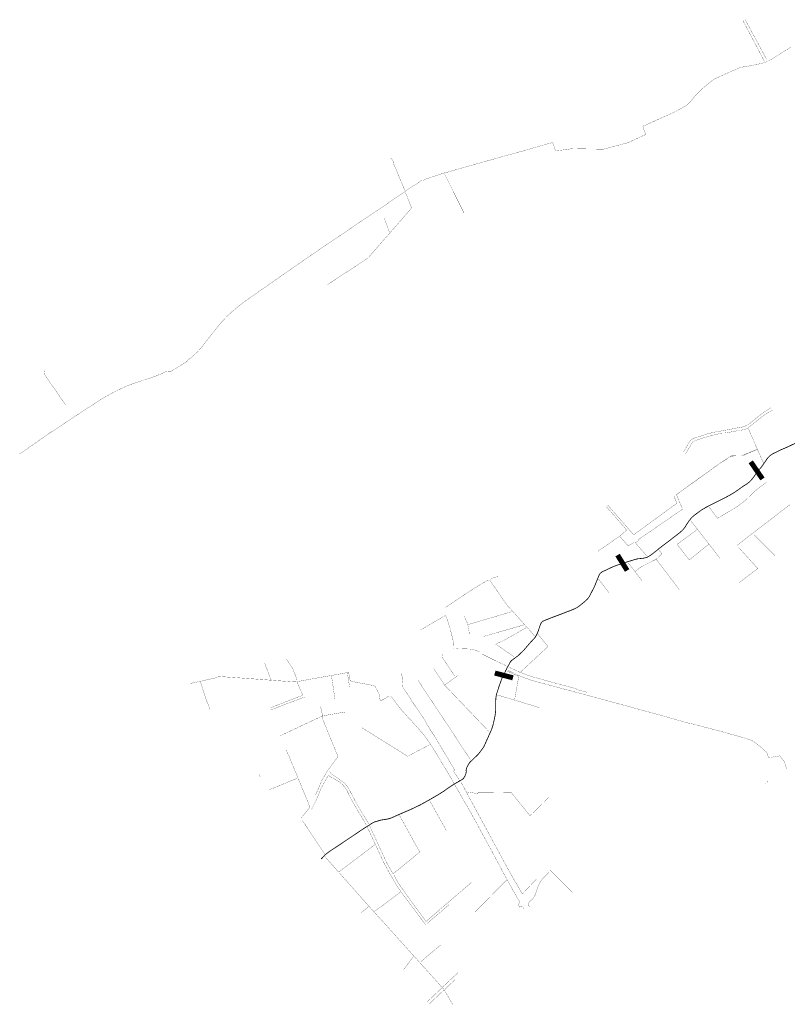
# Model space of a CAD drawing. Header units: metres. Extents: x 149734 to 159069, y 372625 to 380601.
# Tile 1 of 30: x 149734 to 153494, y 372625 to 377447. Entities that reach past the tile are written whole.
import ezdxf

# ---------------------------------------------------------------- set-up
doc = ezdxf.new("R2010")
doc.units = ezdxf.units.M
doc.header["$MEASUREMENT"] = 0
doc.layers.add('Beeklopen', color=7, linetype='Continuous', true_color=0x5291a5)
doc.layers.add('waterlopen', color=7, linetype='Continuous', true_color=0x5291a5)
doc.layers.add('Stuwen', color=3, linetype='Continuous')

msp = doc.modelspace()

# ---------------------------------------------------------------- linework, layer by layer
at = {"layer": 'Beeklopen', "const_width": 3.9}
for points in [[(153560.6, 375386.1), (153559.5, 375385.6), (153511.2, 375362), (153491.9, 375353.1), (153478, 375347), (153462.2, 375340.3), (153445.3, 375331.7), (153429.9, 375324.6), (153418.4, 375318.6), (153408.7, 375311.6), (153400.9, 375303.3), (153394.8, 375296), (153385.5, 375282.3), (153380.7, 375275.4)], [(152261.5, 374426.2), (152264.3, 374430.9), (152270, 374442.4), (152275, 374455.7), (152280.2, 374472.2), (152284.3, 374483.7), (152287.6, 374491.2), (152290.5, 374495.8), (152295.3, 374500.4), (152304.5, 374504.6), (152344.1, 374520.3), (152390.7, 374537.8), (152419.1, 374549), (152431.3, 374553.3), (152441.2, 374557.4), (152451.2, 374561.6), (152458.2, 374565), (152464.7, 374568.5), (152471.6, 374573.3), (152484, 374582.8), (152496.5, 374593.2), (152505.1, 374600.5), (152513.6, 374608.2), (152520.4, 374615.8), (152526.9, 374626.7), (152534.1, 374641.1), (152540.9, 374654.1), (152549, 374669.4), (152557, 374689.7), (152574.7, 374732.5), (152576.5, 374734.4), (152580.1, 374737.3), (152585.3, 374741.7), (152593, 374745.9), (152604.1, 374750.7), (152621, 374759.1), (152643.6, 374769.4), (152661.6, 374776.1), (152678.8, 374781.6), (152690.7, 374785.6), (152693.8, 374786.5), (152694.3, 374786.6), (152698.5, 374788.4), (152701.1, 374789.1), (152712.9, 374792.6), (152718.4, 374794.5), (152732, 374798.6), (152734.2, 374799.3), (152744.5, 374802.4), (152750, 374804.1), (152752.1, 374804.5), (152758.2, 374806.2), (152763.6, 374807.1), (152764.5, 374807.3), (152777.1, 374808.5), (152779, 374808.7), (152784, 374809), (152793.3, 374810.5), (152798.1, 374812), (152800.6, 374812.6), (152809.3, 374815.3), (152815.6, 374818.8), (152816.4, 374819.3), (152823.6, 374823.9), (152829.8, 374828.3), (152839.2, 374835.5), (152841.8, 374837.5), (152860.4, 374852), (152860.5, 374852.9), (152878.6, 374866.8), (152888, 374874.1), (152897.6, 374881.4), (152916.2, 374895.2), (152918, 374896.4), (152933.6, 374909), (152936.6, 374911.4), (152954.5, 374924.9), (152957.9, 374927.6), (152964.7, 374932.7), (152967.2, 374934.8), (152972.2, 374939.1), (152975.7, 374942.4), (152979.4, 374945.9), (152984.6, 374951), (152987.1, 374954), (152992.6, 374961.4), (152993.2, 374962.3), (152999.7, 374972.6), (153001.7, 374976), (153006.6, 374983.4), (153009.6, 374988.1), (153011.7, 374991.1), (153016.6, 374997.9), (153017.7, 374998.9), (153022.2, 375004.2), (153023.6, 375005.8), (153027.9, 375010.2), (153031, 375013.5), (153033.7, 375015.7), (153039.5, 375020.5), (153040.3, 375021.1), (153049.3, 375027.8), (153050.3, 375028.4), (153061.9, 375037), (153061.7, 375036.9), (153068.3, 375041.7), (153071.8, 375044), (153075.1, 375046.4), (153082.4, 375051.1), (153087.9, 375053.9), (153093.9, 375057.8), (153096.4, 375059.3), (153106, 375064.1), (153110.3, 375066.5), (153113.2, 375067.9), (153130.7, 375076.5), (153150, 375086.4), (153174.5, 375098.8), (153193.6, 375108.4), (153212.1, 375118.3), (153232.6, 375130.5), (153250.7, 375142.6), (153261.4, 375150.5), (153278.8, 375162.6), (153296, 375173.5), (153300.7, 375177.1), (153302.5, 375179), (153304.4, 375180.1), (153308.8, 375183.6), (153316.2, 375190.8), (153322.3, 375198), (153330.2, 375208.1), (153335.2, 375215.6), (153348.2, 375232.8), (153351.2, 375237.3), (153351.4, 375237.6), (153354, 375242.6), (153357.7, 375245), (153367.4, 375256.2), (153377.3, 375270.4), (153380.7, 375275.4)], [(151434.6, 373495.4), (151437.1, 373497), (151440.9, 373499.8), (151448, 373504), (151453.6, 373507.8), (151464, 373513.9), (151471.8, 373518), (151504.6, 373527.5), (151531.8, 373531.6), (151548.5, 373535.4), (151624.1, 373568.7), (151639.9, 373575.4), (151653, 373581.1), (151669.4, 373588.7), (151695.5, 373601.5), (151729.1, 373619.8), (151782.4, 373650.6), (151808.3, 373666.8), (151814.3, 373670.8), (151829.3, 373681.8), (151839.5, 373688.6), (151859.7, 373702.1), (151863.2, 373704.1), (151889.2, 373718.9), (151891.9, 373720.5), (151894, 373721.7), (151897.6, 373723.8), (151902.7, 373726.8), (151908.1, 373731.8), (151913.8, 373740.2), (151917, 373747.2), (151920.1, 373755.7), (151921.5, 373764.1), (151920.9, 373772.8), (151923.7, 373783.4), (151928.2, 373792.9), (151933.7, 373801.9), (151939.3, 373810.7), (151949.4, 373819.8), (151964.1, 373833.9), (151968.1, 373837.9), (151979, 373848.4), (151989.1, 373860.5), (151998.1, 373873.3), (152004.6, 373881.4), (152008.1, 373887.8), (152021.5, 373917.5), (152034.4, 373946.2), (152043.8, 373966.9), (152048.3, 373979.6), (152051.6, 373989.2), (152058.8, 374020.1), (152063.9, 374047), (152066, 374070), (152065.2, 374073.3), (152065.4, 374085.7), (152065.6, 374105.7), (152066.4, 374123.2), (152068.8, 374140.8), (152073.1, 374154.4), (152078.1, 374169.4), (152080.7, 374178), (152088.8, 374200.9), (152094.3, 374216.2), (152097.4, 374224.3), (152100.6, 374231.3), (152103.1, 374236.7), (152104.5, 374238), (152104.9, 374238.4), (152106.2, 374243.2), (152107.7, 374244.5), (152113.8, 374257.4), (152114.4, 374259.1), (152117.3, 374264), (152119.5, 374268.5), (152121.6, 374273.2), (152122.4, 374275.4), (152122.5, 374275.3), (152129.6, 374286.2), (152134, 374295.5), (152138.8, 374304), (152144.5, 374309.7), (152149.4, 374313.5), (152161.5, 374321.8), (152172.4, 374330), (152183.3, 374339.6), (152185, 374342), (152194.2, 374350.2), (152204.1, 374360.3), (152219.2, 374377.8), (152235, 374396.1), (152251.4, 374413.8), (152259.1, 374422.3), (152261.5, 374426.2)], [(151210.7, 373336.7), (151227, 373353.8), (151230.4, 373357), (151230.5, 373357.1), (151234.8, 373361.1), (151252.5, 373374.4), (151286, 373396.5), (151370.1, 373452.8), (151413.5, 373482.3), (151418.5, 373485.2), (151418.9, 373485.4), (151426.7, 373490.6), (151434.6, 373495.4)]]:
    msp.add_lwpolyline(points, dxfattribs=at)
at = {"layer": 'Stuwen', "const_width": 25}
for points in [[(153315.3, 375281.7), (153372.7, 375198)], [(152662.7, 374825.1), (152709.6, 374749.7)], [(152061.6, 374247.4), (152150.1, 374224)]]:
    msp.add_lwpolyline(points, dxfattribs=at)
at = {"layer": 'waterlopen', "const_width": 1}
for points in [[(153277.7, 377441.5), (153320.8, 377359.9), (153382.3, 377243.1), (153383.4, 377241.1)], [(153288.3, 377446.8), (153324.2, 377380.4), (153393.9, 377251.4)], [(151622.5, 376607.2), (151623.7, 376608.2), (151628.4, 376610.9), (151633.2, 376613.8), (151648.6, 376624.1), (151660.1, 376631.8), (151672.9, 376640), (151681.1, 376645.5), (151692.6, 376653.4), (151703.5, 376660.9), (151704.2, 376661.1), (151704.8, 376660.9), (151706.1, 376660.5), (151707.8, 376660.3), (151710.2, 376660.9), (151713.1, 376662.2), (151719.2, 376664.7), (151733.4, 376669.8), (151765.7, 376681.1), (151771.9, 376683.3), (151791.4, 376689.8), (151813.1, 376696.1), (151815.2, 376696.9), (151818.1, 376697.7), (151821.1, 376698.5), (151835.8, 376702.1), (151859.4, 376709.3), (151882.7, 376715.8), (151908, 376723), (151931.5, 376729.5), (151955.6, 376736.4), (151979.6, 376743), (152004.2, 376750), (152027, 376756.4), (152033.6, 376758.1), (152036.6, 376759), (152039.7, 376759.8), (152051.7, 376763.3), (152076.1, 376770.3), (152101, 376777.5), (152124.1, 376784.1), (152141.7, 376788.4), (152144.1, 376789.1), (152146.6, 376789.7), (152150.4, 376790.7), (152171.9, 376796.7), (152196.5, 376803.7), (152220.5, 376810.4), (152244.6, 376817.5), (152268.5, 376824.4), (152291.7, 376831), (152316.3, 376838), (152335.1, 376843.1), (152336.8, 376843.4), (152339.6, 376844.1), (152341.6, 376844.2), (152343.9, 376844), (152344.5, 376843.4), (152346.1, 376841.3), (152347.9, 376837.7), (152350, 376831.4), (152352.3, 376823.8), (152356.8, 376810.2), (152358, 376808.3), (152360.6, 376806.7), (152364, 376805.9), (152368.2, 376806.2), (152374.6, 376806.9), (152395.1, 376809.4), (152415.6, 376812.2), (152434.1, 376814.7), (152439.7, 376815.1), (152445.2, 376815.5), (152448.3, 376815.9), (152458.3, 376815.6), (152465.5, 376815.3), (152490.6, 376814.8), (152515.4, 376814.1), (152538.6, 376813.9), (152563.3, 376813.6), (152579.9, 376813.3), (152588, 376813.1), (152593.2, 376813.4), (152599.4, 376814.7), (152609.6, 376817.1), (152621.8, 376820.5), (152639, 376825.1), (152661.3, 376831.2), (152672.8, 376834), (152675.8, 376834.8), (152678.8, 376835.7), (152686.8, 376837.8), (152693.2, 376839.6), (152703.2, 376842.1), (152711.6, 376844.3), (152722.2, 376848.8), (152734.2, 376854.3), (152756.8, 376864.8), (152779.4, 376875.5), (152784.6, 376877.9), (152787.6, 376879), (152789.4, 376879.8), (152800.3, 376884.8), (152798.7, 376890.4), (152794.9, 376900.7), (152791.5, 376910.3), (152787.5, 376922.1), (152786.7, 376924), (152786.7, 376924.6), (152787, 376925), (152788, 376925.9), (152790, 376927.1), (152793.1, 376928.3), (152809.7, 376935.4), (152835.6, 376946.8), (152842.2, 376950), (152876.8, 376965.7), (152907.8, 376979.4), (152933.3, 376990.7), (152960.1, 377004.6), (152986, 377019.6), (152998.9, 377027.2), (153005.6, 377032), (153009.6, 377035.5), (153013.7, 377039.7), (153018.9, 377045.4), (153039.8, 377070.7), (153070.8, 377102.2), (153075.9, 377107.9), (153077.7, 377109.2), (153078.5, 377109.9), (153079, 377110.4), (153081, 377111.9), (153084.4, 377114.8), (153109.1, 377135.4), (153127.6, 377150.2), (153138, 377157.6), (153140.7, 377158.9), (153143.5, 377160.1), (153155.7, 377165.4), (153166.6, 377170.6), (153196.8, 377183.9), (153226.2, 377196.7), (153250, 377207.1), (153258.7, 377210.5), (153267.9, 377213.7), (153278.6, 377216), (153293.1, 377218.1), (153294.1, 377218.3), (153296.2, 377218.6), (153296.4, 377218.7), (153299.3, 377219.1), (153327, 377224), (153356.5, 377230.7), (153369.6, 377233.6), (153384.5, 377237.5), (153384.9, 377237.6), (153390.6, 377240.6), (153391.1, 377240.9), (153391.2, 377241), (153397.5, 377244.4), (153398.8, 377245.1), (153401.8, 377246.3), (153403.9, 377246.5), (153408.5, 377249), (153417.9, 377253.2), (153430.5, 377261.5), (153444.7, 377271), (153453.6, 377276.2), (153459.8, 377281), (153484.3, 377296.2), (153513.2, 377312.7)], [(151550.8, 376770.4), (151550.9, 376770.3), (151550.9, 376770.3), (151553.2, 376768.5), (151553.7, 376768), (151554.5, 376767.2), (151556.9, 376763.8), (151559.2, 376760.3), (151562.7, 376755.3), (151564.5, 376750.4), (151565, 376744.8), (151566.8, 376738.6), (151573, 376724.2), (151583.1, 376701.5), (151584.3, 376697.7), (151587.1, 376691.3), (151588.2, 376688.8), (151589.2, 376686.4), (151589.7, 376684.8), (151595.1, 376672.2), (151597.8, 376666.2), (151609.8, 376636.9), (151621.8, 376607.6), (151622.5, 376607.2)], [(151814.5, 376692.8), (151822.6, 376676.7), (151910.2, 376500.8)], [(149860.7, 375409), (149879.4, 375422.1), (149929.3, 375455), (149961.6, 375476.3), (149961.7, 375476.3), (150045.3, 375531.3), (150045.3, 375531.4), (150128.6, 375585.4), (150128.6, 375585.4), (150149.8, 375598.3), (150172.8, 375611), (150194.7, 375622.9), (150211.4, 375631.2), (150215.5, 375633.3), (150215.7, 375633.4), (150217.8, 375634.3), (150223.9, 375637.2), (150239.3, 375644.5), (150262.1, 375654.6), (150285.2, 375663.1), (150295.8, 375666.6), (150307.4, 375670.4), (150307.4, 375670.4), (150346, 375683.2), (150350, 375684.5), (150354, 375685.9), (150375, 375692.7), (150377.7, 375693.6), (150396.9, 375700.7), (150415.8, 375708.3), (150429.5, 375714), (150429.7, 375714.1), (150444.8, 375721), (150450.7, 375723.4), (150456.8, 375725), (150463.1, 375725.7), (150475.1, 375725.4), (150476.9, 375726.5), (150514.6, 375749.2), (150519.3, 375752.1), (150552.2, 375772), (150553.3, 375773.8), (150554.4, 375775.6), (150556, 375778.3), (150558.2, 375780.6), (150560.8, 375782.7), (150560.9, 375782.8), (150577.1, 375795.5), (150592.4, 375809.1), (150602.3, 375818.5), (150611.7, 375828.4), (150620.7, 375838.7), (150633.9, 375854.6), (150633.9, 375854.8), (150690.1, 375926.6), (150690.1, 375926.7), (150705.4, 375945.6), (150720.9, 375964.1), (150736.8, 375980.8), (150750.6, 375995.3), (150756.1, 376000.7), (150756.1, 376000.8), (150774.8, 376017.5), (150793.7, 376033.9), (150810.7, 376047.9), (150828.2, 376061.4), (150830.3, 376063), (150830.4, 376063.1), (150914.8, 376122.3), (150914.9, 376122.4), (150995.2, 376178.4), (150995.7, 376178.7), (151077.3, 376235.5), (151077.5, 376235.6), (151077.6, 376235.7), (151160.1, 376293), (151160.2, 376293), (151242.3, 376349), (151242.4, 376349), (151325.6, 376405.1), (151325.7, 376405.2), (151408, 376461), (151408.2, 376461.1), (151490.9, 376516.7), (151490.9, 376516.8), (151525.1, 376539.9), (151528.3, 376542), (151540.8, 376550.6), (151573.4, 376572.6), (151582.7, 376579), (151619.4, 376604.4), (151620.3, 376605), (151621.2, 376605.6), (151622.5, 376607.2)], [(151242.2, 376149.6), (151242.2, 376149.7), (151247.1, 376153), (151252, 376156.3), (151253.9, 376157.4), (151270.7, 376168.7), (151291.8, 376182.5), (151311.5, 376195.7), (151331.9, 376208.9), (151353.9, 376223.2), (151374.3, 376236.6), (151377.5, 376238.7), (151384.4, 376243.2), (151384.6, 376243.3), (151389.5, 376246.4), (151416.8, 376264.5), (151428.4, 376272.1), (151433.9, 376275.9), (151439.8, 376280.5), (151445.5, 376286.5), (151456.2, 376298.7), (151470.4, 376314.9), (151472.4, 376317.2), (151474.5, 376319.5), (151487.3, 376334.4), (151503.2, 376353.1), (151520.3, 376372.2), (151520.8, 376372.7), (151536.8, 376390.6), (151553.3, 376409.7), (151569.4, 376428.3), (151586.2, 376447.3), (151602.8, 376466.3), (151618.9, 376485.1), (151635.1, 376503.8), (151646.6, 376516.7), (151648.7, 376519.1), (151650.6, 376522), (151651.7, 376525.3), (151651.7, 376527.8), (151651.1, 376530.9), (151649, 376536.4), (151644, 376549.4), (151635.9, 376570.7), (151633.4, 376576.9), (151625.9, 376595.9), (151625.9, 376596.8), (151624.3, 376603.2), (151622.6, 376606.8), (151622.5, 376607.2)], [(151546, 376405.4), (151520.5, 376473.8)], [(149958.1, 375560.8), (149948.1, 375575.3), (149948.1, 375575.3), (149947.7, 375576), (149945.2, 375579.6), (149857.6, 375706.3), (149854.9, 375727.4), (149853.2, 375728.3)], [(152985.8, 375331.8), (152989.6, 375337.1), (153016.6, 375382.8), (153019.1, 375385.9), (153025.2, 375391.5), (153039, 375398.6), (153068.4, 375407.5), (153101.4, 375418.2), (153114.9, 375422), (153135.8, 375426.9), (153183.8, 375435.5), (153213.7, 375440.8), (153249, 375448.1), (153260.6, 375450.2), (153263.8, 375450.7), (153274.2, 375452.2), (153283.4, 375455.2), (153292.7, 375459), (153308.5, 375468.7), (153349, 375500.9), (153379.4, 375525), (153395.1, 375534.1), (153405.7, 375540.6), (153410.7, 375545.4), (153411.1, 375548.6)], [(153302.1, 375449.2), (153324.4, 375466), (153357.1, 375492), (153365.3, 375499), (153384.5, 375513.6), (153394.4, 375519.3), (153409.2, 375528), (153417.8, 375532), (153421.2, 375531.7)], [(153254.7, 375435.2), (153247.8, 375433.9), (153215, 375427.6), (153200.4, 375425.3), (153187, 375423.1), (153181.5, 375422.9), (153177.4, 375423.4), (153154, 375418), (153124.8, 375411.3), (153115.1, 375408.7), (153090.4, 375401.1), (153045.2, 375386.8), (153031.7, 375379.6), (153027.1, 375374.2), (153005.4, 375336.9), (153000.5, 375328.6), (152995.7, 375322.3)], [(153261.1, 375435.7), (153266.6, 375436.4), (153277, 375438.5), (153284.3, 375440.4), (153292.3, 375443.3), (153298.3, 375445.5), (153300, 375445.9), (153301.7, 375445), (153304.1, 375442.3), (153306.4, 375437.4), (153313.3, 375421.3), (153321.1, 375404), (153327.9, 375388.6), (153332.5, 375377.8), (153339.9, 375360.4), (153347.6, 375343.1)], [(149734.1, 375320.5), (149794.2, 375362.6), (149794.6, 375362.8), (149860.7, 375409)], [(153380.7, 375275.4), (153385.5, 375282.3), (153394.8, 375296), (153400.9, 375303.3), (153408.7, 375311.6), (153418.4, 375318.6), (153429.9, 375324.6), (153445.3, 375331.7), (153462.2, 375340.3), (153478, 375347), (153491.9, 375353.1), (153511.2, 375362), (153559.5, 375385.6), (153560.6, 375386.1)], [(152950.7, 375121.1), (152951.1, 375121.4), (152966.3, 375132.3), (152968.4, 375133.8), (152972.2, 375136.6), (152986.8, 375147), (153071.3, 375207.7), (153071.3, 375207.7), (153124.2, 375245.7), (153126.4, 375247.2), (153162.7, 375273.3), (153172.1, 375280), (153207.4, 375302.5), (153216.5, 375308.3), (153221.5, 375311.5), (153242.9, 375311.8), (153248.2, 375311.9), (153269.9, 375312.1), (153344.8, 375342.3)], [(152980.4, 375053.7), (152962.7, 375093.1), (152954.7, 375111.5), (152952.7, 375116.8), (152952, 375118.9), (152951.3, 375120.9), (152954.9, 375123.6), (152961.4, 375128.6), (152966.3, 375132.3), (152967.2, 375133), (152968.4, 375133.8), (152969, 375134.3), (152972.2, 375136.6), (152986.5, 375146.9), (153006.1, 375161.1), (153025.6, 375175.4), (153051, 375193.7), (153070.8, 375207.8), (153089.4, 375221.1), (153108.5, 375234.7), (153124.2, 375245.7), (153125.9, 375246.8), (153126.4, 375247.2), (153132.5, 375252), (153150.3, 375264.6), (153162.7, 375273.3), (153168.8, 375277.6), (153192.1, 375291.9), (153207.4, 375302.5), (153212.3, 375305.9), (153215.2, 375308.1), (153216, 375308.2), (153216.5, 375308.3), (153229.3, 375310), (153241.5, 375311.6), (153242.9, 375311.8), (153243.4, 375311.9), (153248.2, 375311.9), (153276.3, 375311.9), (153285.5, 375316.1), (153286.1, 375316.4), (153295.9, 375320.9), (153305.5, 375324.9), (153324, 375333), (153340.7, 375340), (153343.6, 375341.3), (153347.6, 375343.1)], [(153347.6, 375343.1), (153348.5, 375340.9), (153349.6, 375339), (153349.8, 375338.7), (153351.4, 375335.1), (153358.4, 375319), (153367.5, 375299.1), (153374.4, 375283.6), (153374.5, 375282.6), (153375.6, 375281), (153376.7, 375279.5), (153380.7, 375275.4)], [(152261.5, 374426.2), (152264.3, 374430.9), (152270, 374442.4), (152275, 374455.7), (152280.2, 374472.2), (152284.3, 374483.7), (152287.6, 374491.2), (152290.5, 374495.8), (152295.3, 374500.4), (152304.5, 374504.6), (152344.1, 374520.3), (152390.7, 374537.8), (152419.1, 374549), (152431.3, 374553.3), (152441.2, 374557.4), (152451.2, 374561.6), (152458.2, 374565), (152464.7, 374568.5), (152471.6, 374573.3), (152484, 374582.8), (152496.5, 374593.2), (152505.1, 374600.5), (152513.6, 374608.2), (152520.4, 374615.8), (152526.9, 374626.7), (152534.1, 374641.1), (152540.9, 374654.1), (152549, 374669.4), (152557, 374689.7), (152574.7, 374732.5), (152576.5, 374734.4), (152580.1, 374737.3), (152585.3, 374741.7), (152593, 374745.9), (152604.1, 374750.7), (152621, 374759.1), (152643.6, 374769.4), (152661.6, 374776.1), (152678.8, 374781.6), (152690.7, 374785.6), (152693.8, 374786.5), (152694.3, 374786.6), (152698.5, 374788.4), (152701.1, 374789.1), (152712.9, 374792.6), (152718.4, 374794.5), (152732, 374798.6), (152734.2, 374799.3), (152744.5, 374802.4), (152750, 374804.1), (152752.1, 374804.5), (152758.2, 374806.2), (152763.6, 374807.1), (152764.5, 374807.3), (152777.1, 374808.5), (152779, 374808.7), (152784, 374809), (152793.3, 374810.5), (152798.1, 374812), (152800.6, 374812.6), (152809.3, 374815.3), (152815.6, 374818.8), (152816.4, 374819.3), (152823.6, 374823.9), (152829.8, 374828.3), (152839.2, 374835.5), (152841.8, 374837.5), (152860.4, 374852), (152860.5, 374852.9), (152878.6, 374866.8), (152888, 374874.1), (152897.6, 374881.4), (152916.2, 374895.2), (152918, 374896.4), (152933.6, 374909), (152936.6, 374911.4), (152954.5, 374924.9), (152957.9, 374927.6), (152964.7, 374932.7), (152967.2, 374934.8), (152972.2, 374939.1), (152975.7, 374942.4), (152979.4, 374945.9), (152984.6, 374951), (152987.1, 374954), (152992.6, 374961.4), (152993.2, 374962.3), (152999.7, 374972.6), (153001.7, 374976), (153006.6, 374983.4), (153009.6, 374988.1), (153011.7, 374991.1), (153016.6, 374997.9), (153017.7, 374998.9), (153022.2, 375004.2), (153023.6, 375005.8), (153027.9, 375010.2), (153031, 375013.5), (153033.7, 375015.7), (153039.5, 375020.5), (153040.3, 375021.1), (153049.3, 375027.8), (153050.3, 375028.4), (153061.9, 375037), (153061.7, 375036.9), (153068.3, 375041.7), (153071.8, 375044), (153075.1, 375046.4), (153082.4, 375051.1), (153087.9, 375053.9), (153093.9, 375057.8), (153096.4, 375059.3), (153106, 375064.1), (153110.3, 375066.5), (153113.2, 375067.9), (153130.7, 375076.5), (153150, 375086.4), (153174.5, 375098.8), (153193.6, 375108.4), (153212.1, 375118.3), (153232.6, 375130.5), (153250.7, 375142.6), (153261.4, 375150.5), (153278.8, 375162.6), (153296, 375173.5), (153300.7, 375177.1), (153302.5, 375179), (153304.4, 375180.1), (153308.8, 375183.6), (153316.2, 375190.8), (153322.3, 375198), (153330.2, 375208.1), (153335.2, 375215.6), (153348.2, 375232.8), (153351.2, 375237.3), (153351.4, 375237.6), (153354, 375242.6), (153357.7, 375245), (153367.4, 375256.2), (153377.3, 375270.4), (153380.7, 375275.4)], [(153111.3, 375059.9), (153152.7, 375005.3), (153152.7, 375005.3), (153173.2, 375017.4), (153244.4, 375059.7), (153287.6, 375091.7), (153336.8, 375139.7), (153392, 375181.7)], [(152939.2, 375113.7), (152953.2, 375078.9), (152741.7, 374924.4), (152614.8, 375069.9)], [(152607.4, 375063.3), (152707.5, 374947.9)], [(152981.3, 375049.8), (152763.1, 374899.8), (152766.2, 374896.3), (152749.8, 374885.7), (152805.5, 374821.3)], [(153248.4, 374872.7), (153255.7, 374878.2), (153274.1, 374892.6), (153275.2, 374893.5), (153276.8, 374894.9), (153278.9, 374896.5), (153280.9, 374898.1), (153303.1, 374915.7), (153319, 374927.4), (153327.5, 374933.9), (153357.2, 374957.1), (153359.3, 374958.7), (153361.4, 374960.3), (153376.2, 374971), (153383.3, 374977), (153384.6, 374977.9), (153385.9, 374978.8), (153406.1, 374994.4), (153442.4, 375022.4), (153487.4, 375057.1), (153507, 375071.6)], [(153021.7, 374993.4), (153027.4, 374986.1), (153110.4, 374879), (153164.6, 374809.1)], [(152707.5, 374947.9), (152707, 374947.4), (152673.3, 374917.6), (152684.6, 374904.6), (152714.5, 374869.8), (152737.1, 374883.9), (152741.7, 374886.8)], [(152954.6, 374878), (153054.4, 374951.1)], [(152566.6, 374844.1), (152673.3, 374917.6)], [(153333.9, 374923), (153433.6, 374823)], [(152748.2, 374744), (152748.2, 374744.1), (152749, 374744.7), (152774.2, 374765.1), (152851.9, 374804.8), (152857.3, 374809.9), (152860.7, 374813.1), (152880.4, 374831.5), (152863.6, 374852)], [(153110.3, 374878.9), (153097.7, 374868.7), (153014.1, 374801.3), (152954.6, 374878)], [(153257.2, 374688.9), (153349.5, 374759.3), (153255.7, 374862.9)], [(152851.9, 374804.8), (152965.6, 374655.5)], [(152715.6, 374786.6), (152721.8, 374778.6), (152748.2, 374744.1), (152782.3, 374699.7)], [(151821.1, 374569.7), (151871.2, 374604.3), (151956.8, 374660.2), (152006, 374690.4), (152017.7, 374696.8), (152032.1, 374703)], [(152036.7, 374702.8), (152045.9, 374689), (152046.9, 374687.9), (152048.5, 374685.4), (152050.2, 374682.8), (152056.1, 374674.2), (152069.9, 374654.4), (152072.2, 374651.1), (152073.5, 374649.2), (152074.8, 374647.3), (152077.3, 374643), (152088.5, 374627.4), (152091.2, 374623.1), (152103.7, 374604.8), (152105.1, 374604.1), (152106.8, 374601.5), (152108.5, 374598.9), (152109, 374596.8), (152115.1, 374588.7), (152124.2, 374576.6), (152130, 374570.1), (152135.8, 374563.7), (152151.3, 374547.2), (152157, 374540.7), (152173, 374523.2), (152188.6, 374505.2), (152204.7, 374487.1), (152219.4, 374471), (152226.7, 374463), (152241, 374447.1), (152254.3, 374431.6), (152255.2, 374430.8), (152256.7, 374429.6), (152258.2, 374428.4), (152261.5, 374426.2)], [(152037.9, 374706), (152057.4, 374715.6), (152064.6, 374717.4), (152077.3, 374719)], [(152569.4, 374707.6), (152620.2, 374641.7)], [(151929, 374484.2), (152133.8, 374545), (152145.9, 374548.6)], [(151860.2, 374366.1), (151859, 374392.1), (151857.4, 374404.3), (151854.9, 374415), (151842.2, 374465.1), (151830.9, 374502.7), (151820, 374530.3), (151792.9, 374514.2), (151726.7, 374475.4), (151697.5, 374458.2)], [(151912.2, 374524.9), (151927.8, 374489.7), (151929, 374484.2), (151931.1, 374475.2), (151934.8, 374453.2), (151936.1, 374438.8)], [(152005.5, 374426.4), (152204.3, 374483.3)], [(152155.6, 374326.9), (152066.3, 374389), (152104.5, 374406.8), (152140.3, 374426.9), (152156.1, 374435.4), (152166.6, 374441.8), (152215.9, 374470.1)], [(151889.2, 373718.9), (151891.9, 373720.5), (151894, 373721.7), (151897.6, 373723.8), (151902.7, 373726.8), (151908.1, 373731.8), (151913.8, 373740.2), (151917, 373747.2), (151920.1, 373755.7), (151921.5, 373764.1), (151920.9, 373772.8), (151923.7, 373783.4), (151928.2, 373792.9), (151933.7, 373801.9), (151939.3, 373810.7), (151949.4, 373819.8), (151964.1, 373833.9), (151968.1, 373837.9), (151979, 373848.4), (151989.1, 373860.5), (151998.1, 373873.3), (152004.6, 373881.4), (152008.1, 373887.8), (152021.5, 373917.5), (152034.4, 373946.2), (152043.8, 373966.9), (152048.3, 373979.6), (152051.6, 373989.2), (152058.8, 374020.1), (152063.9, 374047), (152066, 374070), (152065.2, 374073.3), (152065.4, 374085.7), (152065.6, 374105.7), (152066.4, 374123.2), (152068.8, 374140.8), (152073.1, 374154.4), (152078.1, 374169.4), (152080.7, 374178), (152088.8, 374200.9), (152094.3, 374216.2), (152097.4, 374224.3), (152100.6, 374231.3), (152103.1, 374236.7), (152104.5, 374238), (152104.9, 374238.4), (152106.2, 374243.2), (152107.7, 374244.5), (152113.8, 374257.4), (152114.4, 374259.1), (152117.3, 374264), (152119.5, 374268.5), (152121.6, 374273.2), (152122.4, 374275.4), (152122.5, 374275.3), (152129.6, 374286.2), (152134, 374295.5), (152138.8, 374304), (152144.5, 374309.7), (152149.4, 374313.5), (152161.5, 374321.8), (152172.4, 374330), (152183.3, 374339.6), (152185, 374342), (152194.2, 374350.2), (152204.1, 374360.3), (152219.2, 374377.8), (152235, 374396.1), (152251.4, 374413.8), (152259.1, 374422.3), (152261.5, 374426.2)], [(152273.8, 374436.3), (152282.5, 374425.7), (152321.6, 374377.3), (152321, 374376.7), (152185.7, 374250.6)], [(151988, 374350.6), (151966.3, 374359.6), (151939.8, 374365), (151883.1, 374367.1), (151871.5, 374369.2)], [(151040.8, 374316), (151053.5, 374296.2), (151065.3, 374278.1), (151068.5, 374273.1), (151071, 374269.3), (151073.5, 374264.8), (151075.8, 374258.3), (151083.7, 374237.7), (151086.9, 374227.7), (151087.2, 374227.5), (151088.1, 374224.6), (151089, 374221.7), (151090.7, 374218.8), (151091.9, 374214.1), (151092.1, 374210.8), (151092.3, 374205.3)], [(151865.5, 374230.8), (151847.3, 374258.7), (151806.9, 374320.4), (151806.5, 374324), (151805, 374336.9), (151804.7, 374339.4)], [(152116.4, 374283.6), (152066.6, 374306.8), (151999.9, 374340)], [(150934.2, 374294.2), (150965.9, 374212.2), (150966, 374212)], [(151761.9, 374268.8), (151815.4, 374188.1), (152032.1, 373961.5)], [(152121.2, 374257), (152122.2, 374256.5), (152141, 374247.7), (152152.1, 374242.4), (152178.5, 374230.7), (152158, 374114.9), (152157.9, 374114.6)], [(153490.5, 373778.1), (153485.9, 373793.8), (153480, 373814.1), (153457.3, 373841.8), (153413.7, 373834.6), (153404.3, 373834), (153402.2, 373833.8), (153394.7, 373857.6), (153394.7, 373857.7), (153392.9, 373859.3), (153390.6, 373861.4), (153365.1, 373884.2), (153331.8, 373910.6), (153319, 373917.5), (153290, 373927.8), (153281.8, 373930.1), (153227, 373945.5), (153162.1, 373963.6), (153129.1, 373972.2), (153053.2, 373992.1), (153034.3, 373997.2), (153015.3, 374000.3), (152883.6, 374038), (152862.6, 374044), (152753.2, 374073.8), (152608.8, 374112.8), (152608.6, 374112.9), (152477.2, 374148.7), (152414.3, 374165.4), (152382.9, 374173.9), (152367, 374178.2), (152359.5, 374180.2), (152305.9, 374194.2), (152236.5, 374213), (152179.5, 374234.7), (152124.8, 374261)], [(152131, 374275.8), (152148.2, 374267.9), (152185.7, 374250.6), (152225, 374235.9), (152243.8, 374229.7), (152332.2, 374205), (152461.5, 374170.2), (152460.7, 374167.3), (152514.2, 374153)], [(150570.2, 374197.2), (150577.5, 374197.7), (150580.1, 374198.7), (150593.2, 374201.4), (150687.1, 374222.4), (150702.1, 374226.7), (150705.2, 374228.7), (150708.4, 374230.6), (150793.3, 374224.9), (150890.2, 374217.9), (150965.9, 374212.2), (150988.6, 374210.5), (151082.9, 374203.9), (151092.3, 374205.3)], [(151092.3, 374205.3), (151093.3, 374205.5), (151095.8, 374205.9), (151099, 374206.5), (151104.6, 374207.5), (151184.4, 374222.1), (151278.6, 374238.7), (151337.2, 374249.3), (151340.9, 374250), (151343.8, 374250.5), (151344.5, 374250.7), (151345.3, 374250), (151345.6, 374248.9), (151347.4, 374238.8), (151352.5, 374211.2), (151353.2, 374209.3), (151354.7, 374208.5), (151384.7, 374201.7), (151454.7, 374188.5), (151455.1, 374188.5), (151455.5, 374188.4), (151455.6, 374188.4), (151462.8, 374186.9), (151470.1, 374185.5), (151474.5, 374182.1), (151489.5, 374154.2), (151494.3, 374144.4), (151497, 374136.9), (151497.7, 374133.6), (151497.2, 374129.4), (151495.5, 374125.4)], [(151278.5, 374101.4), (151278.3, 374119.4), (151261.3, 374232.6)], [(151349.7, 374179.4), (151339.4, 374246.9)], [(151605.3, 374245.4), (151605.9, 374235.8), (151607, 374232.2), (151608.4, 374228), (151609.5, 374221.5), (151607.9, 374209.6), (151606.5, 374194.7), (151607.3, 374188.1), (151612.5, 374176.3), (151621, 374163.2), (151641.5, 374131.7), (151656, 374108.6), (151675.5, 374079.6), (151697.9, 374047.3), (151714.1, 374023.4), (151726.4, 374001.4), (151731.1, 373992.9), (151731.5, 373992.1), (151744.6, 373970.2), (151764.8, 373939.8), (151772.7, 373927.8), (151793.2, 373892.5), (151798.7, 373883.8), (151813.8, 373858.6), (151817.7, 373852.1), (151827.2, 373836.6), (151833.3, 373825.7), (151836.2, 373820.2), (151836.3, 373820), (151852.6, 373793.3), (151863.5, 373774.7), (151864, 373774.3), (151864.5, 373773.1), (151862, 373770.4), (151859.5, 373767.9), (151859.4, 373766.4), (151871.5, 373748.4), (151880.6, 373733.7), (151882, 373731.5), (151883.5, 373729.4), (151884.7, 373726.8), (151889.2, 373718.9)], [(151684, 374213.9), (151942.3, 373822.8)], [(151815.4, 374188.1), (151816.1, 374188.7), (151867.5, 374226.1), (151879.7, 374235)], [(150666, 374068.5), (150647.6, 374117), (150618.7, 374205.8)], [(150960.9, 374077), (151120.3, 374138.7), (151092.4, 374204.4), (151092.4, 374204.5)], [(150963.5, 374067), (151129.7, 374129.8)], [(151495.5, 374125.4), (151495, 374124), (151495.4, 374123.5), (151495.7, 374123), (151495.8, 374123), (151499.4, 374117.3), (151503.1, 374111.7), (151518, 374119.4), (151528.4, 374125.9), (151537.3, 374131.5), (151541.2, 374133.3), (151545.6, 374133.4), (151549.5, 374133), (151554, 374131), (151555.7, 374129.6), (151556, 374129.2), (151556.9, 374128.3), (151561, 374122.6), (151577.2, 374101.3), (151581.2, 374095.6), (151594.2, 374079.1), (151601.8, 374069.6), (151608.4, 374061.8), (151613.9, 374055.7), (151637.3, 374029.7), (151644.8, 374021.9), (151675.8, 373987.9), (151687.3, 373974.8), (151698.1, 373961.5), (151705.3, 373954.7), (151709.9, 373948.9), (151720.5, 373935.1), (151730.4, 373922), (151740.5, 373907.3), (151750.3, 373892.7), (151764.6, 373869.7), (151776.9, 373849.5), (151801.8, 373808.4), (151810.7, 373793.5), (151823.6, 373771.6), (151851.3, 373725.3), (151852.1, 373723), (151853.1, 373721), (151856.2, 373715.4), (151859.2, 373709.9), (151862.9, 373704.6), (151863.2, 373704.1)], [(152074.8, 374140), (152076.4, 374139.5), (152100.1, 374132.4), (152105.3, 374130.8), (152158, 374114.9), (152158.3, 374114.8), (152280.1, 374077.9)], [(151217.8, 374037.7), (151207.3, 374085.1)], [(151217.8, 374037.7), (151011, 373940.8)], [(151183.3, 373650.6), (151216.8, 373726.9), (151240.6, 373767.5), (151277.2, 373816.9), (151293.3, 373837.4), (151214.6, 374030.2), (151217.8, 374037.7), (151224.4, 374038.9), (151329, 374056.7)], [(151410.7, 373979.4), (151634.5, 373839.7), (151744.8, 373897.8)], [(151055.3, 373834.7), (151039.1, 373870.8)], [(151111.1, 373535.8), (151156, 373590.4), (151055.3, 373834.7)], [(150911.4, 373738.7), (150907.7, 373750.6)], [(151091.7, 373731.4), (150958, 373676.2)], [(151432.4, 373501.9), (151428.5, 373508.6), (151359.9, 373625.1), (151356.2, 373632.6), (151337.4, 373671.1), (151335.3, 373674.2), (151318.4, 373699), (151300.3, 373714), (151245.4, 373746.4), (151211.2, 373684.7), (151193.4, 373642.3), (151184.9, 373621.9), (151164.3, 373581.2), (151162.1, 373576.9)], [(151443.3, 373509), (151383.7, 373608.6), (151383.5, 373609), (151345.4, 373681.8), (151326.8, 373707.8), (151258.4, 373755.1), (151254, 373762.8), (151253.4, 373763.8)], [(151434.6, 373495.4), (151437.1, 373497), (151440.9, 373499.8), (151448, 373504), (151453.6, 373507.8), (151464, 373513.9), (151471.8, 373518), (151504.6, 373527.5), (151531.8, 373531.6), (151548.5, 373535.4), (151624.1, 373568.7), (151639.9, 373575.4), (151653, 373581.1), (151669.4, 373588.7), (151695.5, 373601.5), (151729.1, 373619.8), (151782.4, 373650.6), (151808.3, 373666.8), (151814.3, 373670.8), (151829.3, 373681.8), (151839.5, 373688.6), (151859.7, 373702.1), (151863.2, 373704.1)], [(151863.2, 373704.1), (151863.8, 373704.5), (151866.2, 373705.5), (151876.1, 373711.2), (151885.9, 373717), (151889.2, 373718.9)], [(152204.4, 373093.1), (152200.8, 373096.8), (152199.6, 373099.1), (152197.2, 373101.5), (152193.9, 373102.9), (152191.1, 373102.8), (152187.9, 373102.2), (152182.6, 373101.2), (152179.2, 373107.3), (152175.9, 373113.4), (152178.7, 373116.1), (152179.7, 373118.3), (152180.4, 373119.8), (152181, 373121.3), (152182.2, 373123.6), (152183, 373125.9), (152182.7, 373129), (152182.4, 373130), (152181.9, 373131.3), (152180.5, 373133.8), (152180.2, 373134.1), (152175.7, 373139.2), (152155.9, 373173.9), (152133, 373214.7), (152127.2, 373225.8), (152110.1, 373256.2), (152088, 373297.5), (152082.6, 373308.4), (152080.9, 373311.5), (152066, 373339), (152046, 373377), (152031.2, 373403.5), (152021.8, 373420.8), (151998.2, 373464.3), (151982.9, 373492.2), (151973.8, 373509.3), (151949.3, 373553.8), (151934.1, 373580.3), (151925, 373596.3), (151900.3, 373638.5), (151893.1, 373651.7), (151884.5, 373667.4), (151874.8, 373683.8), (151873.6, 373685.2), (151870.1, 373691.6), (151866.7, 373697.9), (151863.2, 373704.1)], [(152265.2, 373238.2), (152196.3, 373165.7), (152136.3, 373268.5), (152043, 373441), (151980.7, 373555.3), (151968.4, 373577.8), (151947.6, 373615.9), (151921.2, 373665.5), (151898.2, 373708.5), (151894.7, 373715.2)], [(153385.9, 373704.4), (153386.2, 373705.5), (153386.4, 373706.1)], [(153396.1, 373711.6), (153396.1, 373718.3)], [(151921.2, 373665.5), (151977.9, 373657.1), (151980.1, 373662.8), (152000.6, 373662.6), (152127.9, 373660.9), (152142.7, 373660.8), (152142.9, 373660.8), (152145.7, 373657.3), (152233.8, 373548.5), (152233.9, 373548.6), (152296.8, 373609.4), (152325.4, 373638.7)], [(151742.4, 373622.5), (151748, 373612.4), (151823.4, 373476.8)], [(151449, 373496.9), (151458.2, 373477), (151491.3, 373405.3), (151533.5, 373314.5), (151563, 373263.9), (151693.6, 373370.6), (151604.5, 373531.7), (151594.8, 373549.3)], [(151118.2, 373526.1), (151170.2, 373447.5), (151222, 373369.9), (151226.8, 373362.4), (151227.9, 373360.8), (151228.3, 373360.3), (151229.1, 373359.3), (151229.8, 373358), (151230.4, 373357)], [(151210.7, 373336.7), (151227, 373353.8), (151230.4, 373357), (151230.5, 373357.1), (151234.8, 373361.1), (151252.5, 373374.4), (151286, 373396.5), (151370.1, 373452.8), (151413.5, 373482.3), (151418.5, 373485.2), (151418.9, 373485.4), (151426.7, 373490.6), (151434.6, 373495.4)], [(151664.4, 372862.1), (151659.7, 372867.3), (151654.8, 372872.1), (151652.4, 372875.5), (151652.2, 372875.6), (151649, 372879.3), (151645.2, 372883.4), (151615.6, 372916.2), (151547.7, 372991.7), (151483.7, 373062.3), (151478.2, 373068.3), (151474, 373073), (151472.3, 373075.5), (151472, 373077.6), (151472.6, 373080.2), (151476, 373083.4), (151483.7, 373088.8), (151492, 373094.8), (151534, 373125.5), (151587, 373165.4), (151594.4, 373171.1), (151601, 373176.9), (151599.5, 373180.6), (151591.8, 373190.9), (151589.9, 373193.4), (151576.4, 373214.3), (151574.8, 373217), (151573.3, 373219.6), (151543.1, 373271.6), (151518.5, 373316.7), (151517.2, 373319.5), (151515.9, 373322.4), (151494.4, 373368.6), (151485.7, 373387.3), (151483.6, 373391.9), (151481.4, 373396.5), (151455.8, 373451.5), (151448.1, 373468.6), (151446.9, 373471.4), (151445.7, 373474.1), (151437.8, 373488.8), (151436.7, 373491.1), (151435.7, 373493.3), (151434.6, 373495.4)], [(151473.6, 373406.8), (151296.3, 373272.4), (151228.3, 373349)], [(151301.6, 373266.4), (151337, 373226.5), (151340.6, 373222.4), (151444.8, 373105), (151445.8, 373103.9), (151469.1, 373079)], [(151724.6, 373030.9), (151662.6, 373114.7), (151592.7, 373212.7), (151567.7, 373255.9)], [(152441.9, 373173.3), (152334.6, 373280.1), (152293.2, 373237.3), (152284.7, 373224.9), (152274.3, 373206.5), (152274, 373205.9), (152258.9, 373159.6), (152247.3, 373140.5), (152229.7, 373126.3), (152228.6, 373123.5), (152224.9, 373114), (152231.2, 373102.3)], [(151947.5, 373222.5), (151724.6, 373030.9)], [(152119, 373233.8), (151999.6, 373112.5), (151964.3, 373076.6)], [(151722.4, 373014.7), (151603, 373174.3)], [(151444.8, 373105), (151406.9, 373073.2)], [(151837.4, 373113.4), (151731.4, 373022.3)], [(151796.4, 372916), (151696.5, 372831.7)], [(151614.5, 372794.2), (151658.3, 372853.8), (151659.2, 372855), (151661.4, 372858.1), (151663.7, 372861.2), (151663.7, 372861.3), (151664.4, 372862.1)], [(151854, 372625.5), (151814.7, 372693.9), (151813.7, 372696.1), (151808.9, 372701.4), (151804, 372706.7), (151749.1, 372767.8), (151697.2, 372825.3), (151695.1, 372827.6), (151692.9, 372830), (151682.7, 372841.5), (151664.4, 372862.1)], [(151805.7, 372709.4), (151862.7, 372762.7), (151881.7, 372780.3)], [(151816.4, 372698.1), (151850.5, 372730.7), (151866.2, 372745.7)], [(151801.6, 372705.1), (151730.8, 372637.9)], [(151739.5, 372626.2), (151812.2, 372695.2), (151812.2, 372695.2)]]:
    msp.add_lwpolyline(points, dxfattribs=at)

doc.saveas('drawing.dxf')
